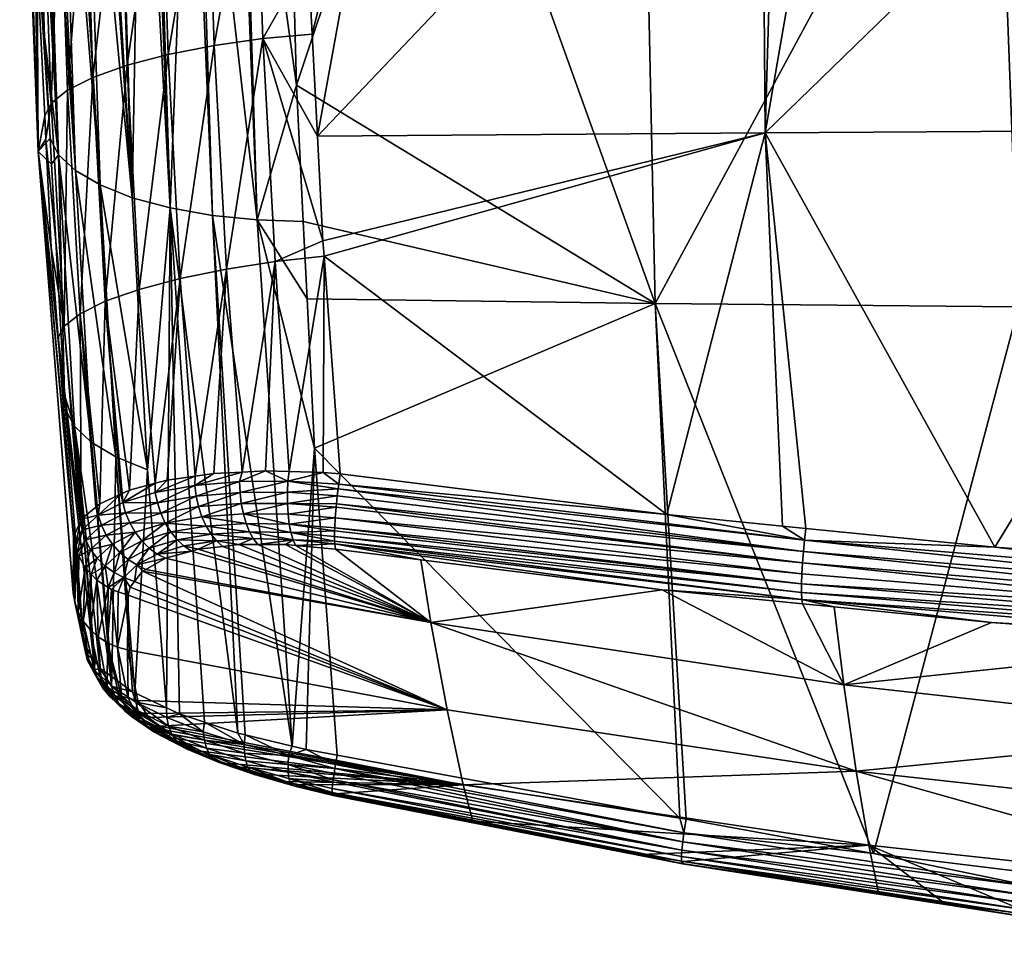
# Model space of a CAD drawing. Extents: x -0.096 to 0.096, y -0.189 to -0.001.
# Tile 26 of 60: x -0.095 to -0.053, y -0.081 to -0.041. Entities that reach past the tile are written whole.
import ezdxf

# ---------------------------------------------------------------- set-up
doc = ezdxf.new("R2010")
doc.units = 0
doc.layers.add('mesh', color=7, linetype='CONTINUOUS')

msp = doc.modelspace()

# ---------------------------------------------------------------- meshes
at = {"layer": 'mesh'}
mesh = msp.add_polyface(dxfattribs=at)
corners = [(-0.063106, -0.045657, 0.026758), (-0.062346, -0.06274, 0.030544), (-0.067373, -0.062241, 0.030031), (-0.061328, -0.062841, 0.030648), (-0.053121, -0.063656, 0.031485), (-0.042026, -0.045536, 0.028171), (-0.053099, -0.025005, -0.029174), (-0.053083, -0.024993, -0.028989), (-0.05576, -0.02501, -0.028779), (-0.052578, -0.025787, -0.029612), (-0.053134, -0.025653, -0.029587), (-0.053129, -0.025793, -0.029546), (-0.050918, -0.02577, -0.029811), (-0.053138, -0.025526, -0.029628), (-0.068549, -0.025779, -0.027815), (-0.068559, -0.025674, -0.027885), (-0.053135, -0.025383, -0.029595), (-0.068555, -0.02553, -0.027853), (-0.053129, -0.025248, -0.029526), (-0.068548, -0.025394, -0.027784), (-0.05312, -0.025135, -0.029425), (-0.068536, -0.025281, -0.027683), (-0.05311, -0.025053, -0.029304), (-0.068522, -0.025198, -0.027561), (-0.068507, -0.02515, -0.027432), (-0.068468, -0.02515, -0.027124), (-0.052104, -0.053225, -0.019421), (-0.067873, -0.053073, -0.017627), (-0.058393, -0.076963, -0.008952), (-0.072626, -0.024932, -0.007219), (-0.071888, -0.024921, -0.006959), (-0.071045, -0.024908, -0.006492), (-0.070254, -0.024896, -0.006054), (-0.048045, -0.024961, -0.029384), (-0.069645, -0.024886, -0.005566), (-0.067619, -0.024887, 0.003386), (-0.067332, -0.024876, 0.002403), (-0.048045, -0.024976, 0.021697), (-0.069053, -0.024926, 0.005613), (-0.068122, -0.024901, 0.004316), (-0.053645, -0.025018, 0.021408), (-0.069396, -0.024934, 0.005951), (-0.06962, -0.02494, 0.006172), (-0.062464, -0.025114, 0.020745), (-0.073189, -0.025231, 0.01994), (-0.072974, -0.025007, 0.007905), (-0.062503, -0.025539, 0.021331), (-0.063252, -0.025548, 0.021269), (-0.059614, -0.025504, 0.021567), (-0.062475, -0.025115, 0.02089), (-0.04167, -0.02493, 0.022168), (-0.041688, -0.025352, 0.022609), (-0.062501, -0.02537, 0.02128), (-0.041687, -0.025183, 0.022556), (-0.062493, -0.02523, 0.021147), (-0.041682, -0.025044, 0.022423), (-0.083277, -0.025659, 0.019507), (-0.08327, -0.02554, 0.019415), (-0.083247, -0.025389, 0.019157), (-0.068455, -0.025949, -0.027714), (-0.071057, -0.024971, 0.007176)]
mesh.append_faces([[corners[k] for k in face] for face in [(0, 1, 2, 2), (0, 3, 1, 1), (0, 4, 3, 3), (5, 4, 0, 0), (6, 7, 8, 8), (9, 10, 11, 11), (9, 12, 10, 10), (13, 14, 10, 10), (13, 15, 14, 14), (16, 15, 13, 13), (16, 17, 15, 15), (18, 17, 16, 16), (18, 19, 17, 17), (20, 19, 18, 18), (20, 21, 19, 19), (22, 21, 20, 20), (22, 23, 21, 21), (6, 23, 22, 22), (6, 24, 23, 23), (8, 24, 6, 6), (8, 25, 24, 24), (26, 11, 27, 27), (26, 9, 11, 11), (27, 28, 26, 26), (8, 29, 25, 25), (8, 30, 29, 29), (8, 31, 30, 30), (8, 32, 31, 31), (7, 32, 8, 8), (33, 34, 7, 7), (35, 36, 37, 37), (37, 38, 39, 39), (40, 38, 37, 37), (40, 41, 38, 38), (40, 42, 41, 41), (43, 42, 40, 40), (44, 45, 43, 43), (46, 0, 47, 47), (46, 48, 0, 0), (40, 49, 43, 43), (40, 50, 49, 49), (46, 51, 48, 48), (52, 53, 46, 46), (54, 55, 52, 52), (54, 49, 55, 55), (56, 52, 46, 46), (57, 54, 52, 52), (49, 44, 43, 43), (54, 58, 49, 49), (10, 59, 11, 11), (10, 14, 59, 59), (11, 59, 27, 27), (43, 60, 42, 42)]])
mesh = msp.add_polyface(dxfattribs=at)
corners = [(-0.021097, -0.02524, 0.023369), (-0.042026, -0.045536, 0.028171), (-0.039018, -0.025329, 0.022764), (-0.020943, -0.045457, 0.029024), (-0.063106, -0.045657, 0.026758), (-0.042187, -0.025356, 0.02258), (-0.059614, -0.025504, 0.021567), (-0.038693, -0.064731, 0.032609), (-0.02417, -0.06546, 0.033387), (-0.040967, -0.064561, 0.032432), (-0.04145, -0.064525, 0.032394), (-0.053121, -0.063656, 0.031485), (-0.037676, -0.025275, -0.030893), (-0.053135, -0.025383, -0.029595), (-0.053138, -0.025526, -0.029628), (-0.037671, -0.02514, -0.030824), (-0.053129, -0.025248, -0.029526), (-0.037665, -0.025028, -0.030723), (-0.05312, -0.025135, -0.029425), (-0.037658, -0.024946, -0.030602), (-0.05311, -0.025053, -0.029304), (-0.03765, -0.024898, -0.030473), (-0.053099, -0.025005, -0.029174), (-0.048045, -0.024961, -0.029384), (-0.053083, -0.024993, -0.028989), (-0.036277, -0.053341, -0.020758), (-0.022545, -0.025609, -0.031738), (-0.036636, -0.025689, -0.030781), (-0.022185, -0.046022, -0.02436), (-0.022207, -0.044787, -0.024838), (-0.050918, -0.02577, -0.029811), (-0.052104, -0.053225, -0.019421), (-0.037663, -0.025695, -0.030711), (-0.052578, -0.025787, -0.029612), (-0.036043, -0.079677, -0.009979), (-0.041688, -0.025352, 0.022609), (-0.048045, -0.024976, 0.021697), (-0.04167, -0.02493, 0.022168), (-0.053645, -0.025018, 0.021408), (-0.041663, -0.024929, 0.022027), (-0.062503, -0.025539, 0.021331), (-0.041687, -0.025183, 0.022556), (-0.062501, -0.02537, 0.02128), (-0.041682, -0.025044, 0.022423), (-0.020845, -0.024933, 0.023187), (-0.020847, -0.025071, 0.023321), (-0.020848, -0.025239, 0.023378), (-0.062475, -0.025115, 0.02089), (-0.037672, -0.025515, -0.030849), (-0.022546, -0.025485, -0.031766), (-0.022546, -0.025215, -0.031738), (-0.022544, -0.025095, -0.03168), (-0.022547, -0.025349, -0.031768), (-0.022541, -0.024986, -0.031592), (-0.022535, -0.024881, -0.031441), (-0.053134, -0.025653, -0.029587)]
mesh.append_faces([[corners[k] for k in face] for face in [(0, 1, 2, 2), (0, 3, 1, 1), (4, 5, 1, 1), (4, 6, 5, 5), (7, 3, 8, 8), (7, 1, 3, 3), (9, 1, 7, 7), (1, 10, 11, 11), (9, 10, 1, 1), (12, 13, 14, 14), (15, 13, 12, 12), (15, 16, 13, 13), (17, 16, 15, 15), (17, 18, 16, 16), (19, 18, 17, 17), (19, 20, 18, 18), (21, 20, 19, 19), (21, 22, 20, 20), (23, 22, 21, 21), (23, 24, 22, 22), (25, 26, 27, 27), (28, 29, 25, 25), (25, 30, 31, 31), (25, 32, 30, 30), (27, 32, 25, 25), (30, 33, 31, 31), (34, 25, 31, 31), (1, 35, 2, 2), (1, 5, 35, 35), (36, 37, 38, 38), (36, 39, 37, 37), (40, 41, 35, 35), (42, 43, 41, 41), (35, 5, 6, 6), (44, 41, 43, 43), (45, 35, 41, 41), (46, 2, 35, 35), (43, 37, 44, 44), (43, 47, 37, 37), (48, 32, 27, 27), (27, 49, 48, 48), (26, 49, 27, 27), (50, 12, 48, 48), (51, 12, 50, 50), (48, 52, 50, 50), (48, 49, 52, 52), (53, 17, 15, 15), (12, 53, 15, 15), (51, 53, 12, 12), (17, 54, 19, 19), (48, 30, 32, 32), (48, 55, 30, 30), (48, 14, 55, 55), (12, 14, 48, 48)]])
mesh = msp.add_polyface(dxfattribs=at)
corners = [(-0.063252, -0.025548, 0.021269), (-0.063106, -0.045657, 0.026758), (-0.082541, -0.045807, 0.024903), (-0.082253, -0.051019, 0.026173), (-0.067373, -0.062241, 0.030031), (-0.081545, -0.06047, 0.028244), (-0.082302, -0.05036, 0.026029), (-0.084913, -0.041574, 0.023485), (-0.082774, -0.04138, 0.023808), (-0.082284, -0.060416, 0.02813), (-0.084376, -0.051255, 0.025818), (-0.086489, -0.051579, 0.025075), (-0.08702, -0.041871, 0.022753), (-0.088494, -0.051986, 0.023942), (-0.089021, -0.04226, 0.021637), (-0.090279, -0.05246, 0.022445), (-0.090806, -0.042729, 0.020165), (-0.09175, -0.05298, 0.020652), (-0.082946, -0.038109, 0.022999), (-0.085252, -0.031942, 0.020928), (-0.087345, -0.03221, 0.020209), (-0.089336, -0.032579, 0.019115), (-0.085872, -0.026142, -0.025186), (-0.085152, -0.049449, -0.016347), (-0.083449, -0.043594, -0.019104), (-0.090171, -0.026138, -0.022786), (-0.091288, -0.026122, -0.021633), (-0.09058, -0.048481, -0.013157), (-0.085993, -0.071738, -0.006228), (-0.087092, -0.049251, -0.015586), (-0.08893, -0.048927, -0.014514), (-0.083154, -0.049511, -0.016769), (-0.082986, -0.052879, -0.015439), (-0.082663, -0.059357, -0.012883), (-0.087817, -0.026148, -0.024352), (-0.08991, -0.060291, -0.008398), (-0.091969, -0.047929, -0.011565), (-0.091292, -0.059739, -0.006794), (-0.067873, -0.053073, -0.017627), (-0.066806, -0.075417, -0.008394), (-0.085809, -0.060398, 0.02693), (-0.0848, -0.060348, 0.027426), (-0.083763, -0.060376, 0.027716), (-0.089583, -0.060881, 0.024242), (-0.089063, -0.060743, 0.024812), (-0.087842, -0.060572, 0.025724), (-0.087032, -0.060458, 0.02633), (-0.090699, -0.061176, 0.023018), (-0.08807, -0.026148, -0.02424), (-0.089099, -0.070626, -0.004027), (-0.083637, -0.072297, -0.007006), (-0.089826, -0.02614, -0.023025)]
mesh.append_faces([[corners[k] for k in face] for face in [(0, 1, 2, 2), (3, 4, 5, 5), (3, 1, 4, 4), (6, 1, 3, 3), (6, 2, 1, 1), (7, 8, 2, 2), (6, 7, 2, 2), (5, 9, 3, 3), (10, 6, 3, 3), (10, 7, 6, 6), (11, 7, 10, 10), (11, 12, 7, 7), (13, 12, 11, 11), (13, 14, 12, 12), (15, 14, 13, 13), (15, 16, 14, 14), (17, 16, 15, 15), (7, 18, 8, 8), (7, 19, 18, 18), (12, 19, 7, 7), (14, 20, 12, 12), (16, 21, 14, 14), (22, 23, 24, 24), (25, 26, 27, 27), (28, 29, 30, 30), (23, 31, 24, 24), (23, 32, 31, 31), (33, 32, 23, 23), (29, 23, 34, 34), (35, 36, 37, 37), (35, 27, 36, 36), (30, 27, 35, 35), (30, 25, 27, 27), (31, 38, 24, 24), (31, 32, 38, 38), (33, 38, 32, 32), (33, 39, 38, 38), (40, 10, 41, 41), (40, 11, 10, 10), (10, 42, 41, 41), (3, 42, 10, 10), (3, 9, 42, 42), (43, 13, 44, 44), (43, 15, 13, 13), (13, 45, 44, 44), (11, 45, 13, 13), (11, 46, 45, 45), (40, 46, 11, 11), (15, 43, 47, 47), (29, 48, 30, 30), (35, 49, 30, 30), (50, 23, 29, 29), (50, 33, 23, 23), (51, 25, 30, 30)]])
mesh = msp.add_polyface(dxfattribs=at)
corners = [(-0.063252, -0.025548, 0.021269), (-0.082541, -0.045807, 0.024903), (-0.078885, -0.025736, 0.01999), (-0.082946, -0.038109, 0.022999), (-0.083118, -0.031788, 0.021237), (-0.082774, -0.04138, 0.023808), (-0.085252, -0.031942, 0.020928), (-0.089336, -0.032579, 0.019115), (-0.089403, -0.025881, 0.017193), (-0.08799, -0.025863, 0.018133), (-0.085629, -0.025832, 0.019106), (-0.087345, -0.03221, 0.020209), (-0.087431, -0.025856, 0.018363), (-0.08536, -0.025828, 0.019159), (-0.08702, -0.041871, 0.022753), (-0.089021, -0.04226, 0.021637), (-0.090806, -0.042729, 0.020165), (-0.091118, -0.033038, 0.017674), (-0.083449, -0.043594, -0.019104), (-0.067873, -0.053073, -0.017627), (-0.077584, -0.026042, -0.026623), (-0.083281, -0.025798, 0.019567), (-0.08954, -0.025882, 0.017102), (-0.09004, -0.025889, 0.016769), (-0.091227, -0.025902, 0.015593), (-0.087617, -0.025858, 0.018286), (-0.085516, -0.02583, 0.019128), (-0.085152, -0.049449, -0.016347), (-0.086047, -0.026143, -0.025136), (-0.087817, -0.026148, -0.024352), (-0.085872, -0.026142, -0.025186), (-0.083929, -0.026125, -0.025665), (-0.08893, -0.048927, -0.014514), (-0.089647, -0.026141, -0.023149), (-0.089826, -0.02614, -0.023025), (-0.08807, -0.026148, -0.02424), (-0.09058, -0.048481, -0.013157), (-0.091397, -0.026121, -0.02152), (-0.091962, -0.026112, -0.020937), (-0.091288, -0.026122, -0.021633), (-0.087092, -0.049251, -0.015586), (-0.083935, -0.026, -0.025694), (-0.090171, -0.026138, -0.022786), (-0.086059, -0.026019, -0.025165), (-0.086062, -0.025881, -0.025166), (-0.088049, -0.026024, -0.024279), (-0.08986, -0.026018, -0.02307), (-0.08805, -0.025887, -0.024278), (-0.089858, -0.025883, -0.023066), (-0.09145, -0.026, -0.02157), (-0.068455, -0.025949, -0.027714)]
mesh.append_faces([[corners[k] for k in face] for face in [(0, 1, 2, 2), (2, 3, 4, 4), (2, 5, 3, 3), (1, 5, 2, 2), (6, 4, 3, 3), (7, 8, 9, 9), (10, 11, 12, 12), (10, 6, 11, 11), (13, 4, 6, 6), (14, 11, 6, 6), (15, 7, 11, 11), (16, 17, 7, 7), (18, 19, 20, 20), (4, 21, 2, 2), (7, 22, 8, 8), (17, 22, 7, 7), (17, 23, 22, 22), (24, 23, 17, 17), (25, 7, 9, 9), (25, 11, 7, 7), (12, 11, 25, 25), (26, 6, 10, 10), (13, 6, 26, 26), (21, 4, 13, 13), (27, 28, 29, 29), (30, 18, 31, 31), (28, 27, 30, 30), (32, 33, 34, 34), (32, 35, 33, 33), (36, 37, 38, 38), (36, 39, 37, 37), (40, 29, 35, 35), (41, 31, 20, 20), (28, 30, 31, 31), (37, 39, 42, 42), (43, 41, 44, 44), (28, 41, 43, 43), (28, 31, 41, 41), (35, 34, 33, 33), (45, 34, 35, 35), (45, 46, 34, 34), (47, 46, 45, 45), (47, 48, 46, 46), (28, 35, 29, 29), (43, 35, 28, 28), (43, 45, 35, 35), (44, 45, 43, 43), (44, 47, 45, 45), (34, 37, 42, 42), (46, 37, 34, 34), (46, 49, 37, 37), (48, 49, 46, 46), (19, 50, 20, 20), (18, 20, 31, 31)]])
mesh = msp.add_polyface(dxfattribs=at)
corners = [(-0.094772, -0.035311, 0.009962), (-0.094533, -0.025941, 0.00966), (-0.094451, -0.034731, 0.011999), (-0.094928, -0.025947, 0.007969), (-0.092284, -0.043256, 0.0184), (-0.0926, -0.033569, 0.015946), (-0.091118, -0.033038, 0.017674), (-0.093389, -0.043815, 0.016435), (-0.09372, -0.034143, 0.014021), (-0.094097, -0.044378, 0.014375), (-0.094707, -0.038263, 0.010724), (-0.094394, -0.041485, -0.007877), (-0.094913, -0.025971, -0.013738), (-0.095317, -0.025936, -0.008416), (-0.09544, -0.025926, -0.006793), (-0.094658, -0.046476, 0.003607), (-0.095466, -0.025917, 0.00046), (-0.095345, -0.025925, 0.00222), (-0.093044, -0.047297, -0.00981), (-0.094139, -0.026037, -0.016889), (-0.094408, -0.026023, -0.016226), (-0.09378, -0.046615, -0.007972), (-0.094697, -0.025994, -0.014803), (-0.092114, -0.026108, -0.020703), (-0.091962, -0.026112, -0.020937), (-0.092125, -0.025985, -0.02071), (-0.09337, -0.026075, -0.018779), (-0.093321, -0.025958, -0.018896), (-0.093756, -0.025933, -0.017903), (-0.092734, -0.025965, -0.019809), (-0.092761, -0.025845, -0.019826), (-0.094154, -0.025916, -0.016896), (-0.094483, -0.0259, -0.015867), (-0.093779, -0.025931, 0.011792), (-0.094322, -0.025937, 0.010562), (-0.094509, -0.02594, 0.00976), (-0.094979, -0.025948, 0.007545), (-0.091227, -0.025902, 0.015593), (-0.091895, -0.02591, 0.014931), (-0.092643, -0.025918, 0.013834), (-0.09331, -0.025926, 0.012856), (-0.095453, -0.025921, -0.00311), (-0.094146, -0.045901, -0.0061), (-0.091969, -0.047929, -0.011565), (-0.092709, -0.026092, -0.019793), (-0.09058, -0.048481, -0.013157), (-0.093734, -0.026057, -0.017886), (-0.09449, -0.026015, -0.015824), (-0.091397, -0.026121, -0.02152), (-0.09145, -0.026, -0.02157), (-0.092139, -0.025857, -0.02072), (-0.094908, -0.025859, -0.013738), (-0.094711, -0.025876, -0.014807)]
mesh.append_faces([[corners[k] for k in face] for face in [(0, 1, 2, 2), (0, 3, 1, 1), (4, 5, 6, 6), (7, 8, 5, 5), (9, 2, 8, 8), (10, 0, 2, 2), (11, 12, 13, 13), (14, 11, 13, 13), (15, 16, 17, 17), (18, 19, 20, 20), (21, 22, 12, 12), (23, 24, 25, 25), (26, 27, 28, 28), (25, 29, 23, 23), (25, 30, 29, 29), (31, 32, 20, 20), (20, 19, 31, 31), (33, 2, 34, 34), (33, 8, 2, 2), (2, 35, 34, 34), (2, 1, 35, 35), (36, 3, 0, 0), (37, 5, 38, 38), (37, 6, 5, 5), (5, 39, 38, 38), (8, 39, 5, 5), (8, 40, 39, 39), (33, 40, 8, 8), (41, 42, 14, 14), (15, 36, 0, 0), (17, 36, 15, 15), (15, 41, 16, 16), (15, 42, 41, 41), (35, 3, 36, 36), (35, 1, 3, 3), (43, 44, 26, 26), (45, 23, 44, 44), (18, 46, 19, 19), (26, 46, 43, 43), (21, 47, 22, 22), (20, 47, 18, 18), (25, 48, 49, 49), (25, 24, 48, 48), (49, 50, 25, 25), (23, 29, 44, 44), (28, 46, 26, 26), (31, 46, 28, 28), (31, 19, 46, 46), (22, 51, 12, 12), (47, 52, 22, 22), (47, 20, 32, 32), (27, 44, 29, 29), (26, 44, 27, 27)]])
mesh = msp.add_polyface(dxfattribs=at)
corners = [(-0.094097, -0.044378, 0.014375), (-0.094377, -0.044923, 0.012294), (-0.094707, -0.038263, 0.010724), (-0.09175, -0.05298, 0.020652), (-0.091014, -0.06132, 0.022498), (-0.091077, -0.061349, 0.022395), (-0.090699, -0.061176, 0.023018), (-0.090279, -0.05246, 0.022445), (-0.091991, -0.061768, 0.020886), (-0.092843, -0.05352, 0.018656), (-0.092109, -0.061868, 0.020557), (-0.093532, -0.054052, 0.016567), (-0.092818, -0.062509, 0.018468), (-0.092838, -0.062553, 0.018333), (-0.09279, -0.062444, 0.018665), (-0.092164, -0.061914, 0.020404), (-0.093796, -0.054555, 0.014468), (-0.094094, -0.050649, 0.013645), (-0.094327, -0.045943, 0.012535), (-0.092284, -0.043256, 0.0184), (-0.090806, -0.042729, 0.020165), (-0.093389, -0.043815, 0.016435), (-0.091118, -0.033038, 0.017674), (-0.0926, -0.033569, 0.015946), (-0.09372, -0.034143, 0.014021), (-0.094451, -0.034731, 0.011999), (-0.09544, -0.025926, -0.006793), (-0.094146, -0.045901, -0.0061), (-0.094394, -0.041485, -0.007877), (-0.094658, -0.046476, 0.003607), (-0.094772, -0.035311, 0.009962), (-0.093136, -0.063219, 0.016296), (-0.09347, -0.057684, -0.001341), (-0.093518, -0.057052, -0.00161), (-0.094083, -0.047026, -0.005647), (-0.092684, -0.067874, 0.002992), (-0.091962, -0.026112, -0.020937), (-0.092114, -0.026108, -0.020703), (-0.09058, -0.048481, -0.013157), (-0.094913, -0.025971, -0.013738), (-0.09378, -0.046615, -0.007972), (-0.093085, -0.058404, -0.003186), (-0.092359, -0.059099, -0.005029), (-0.093044, -0.047297, -0.00981), (-0.091292, -0.059739, -0.006794), (-0.091969, -0.047929, -0.011565), (-0.09315, -0.065619, 0.009662), (-0.093151, -0.065659, 0.009552), (-0.092709, -0.026092, -0.019793), (-0.093734, -0.026057, -0.017886), (-0.09449, -0.026015, -0.015824)]
mesh.append_faces([[corners[k] for k in face] for face in [(0, 1, 2, 2), (3, 4, 5, 5), (3, 6, 4, 4), (7, 6, 3, 3), (8, 3, 5, 5), (8, 9, 3, 3), (10, 9, 8, 8), (11, 12, 13, 13), (11, 14, 12, 12), (9, 14, 11, 11), (9, 15, 14, 14), (10, 15, 9, 9), (16, 11, 13, 13), (17, 11, 16, 16), (17, 18, 11, 11), (3, 19, 20, 20), (9, 19, 3, 3), (9, 21, 19, 19), (11, 21, 9, 9), (11, 0, 21, 21), (18, 0, 11, 11), (18, 1, 0, 0), (19, 22, 20, 20), (21, 23, 19, 19), (0, 24, 21, 21), (2, 25, 0, 0), (26, 27, 28, 28), (2, 1, 29, 29), (29, 30, 2, 2), (16, 31, 29, 29), (29, 17, 16, 16), (29, 18, 17, 17), (1, 18, 29, 29), (29, 32, 33, 33), (29, 34, 27, 27), (33, 34, 29, 29), (29, 35, 32, 32), (36, 37, 38, 38), (39, 28, 40, 40), (40, 34, 33, 33), (40, 27, 34, 34), (28, 27, 40, 40), (41, 33, 32, 32), (41, 40, 33, 33), (42, 40, 41, 41), (42, 43, 40, 40), (44, 43, 42, 42), (44, 45, 43, 43), (29, 31, 46, 46), (46, 47, 29, 29), (38, 48, 45, 45), (45, 49, 43, 43), (43, 50, 40, 40)]])
mesh = msp.add_polyface(dxfattribs=at)
corners = [(-0.093796, -0.054555, 0.014468), (-0.092838, -0.062553, 0.018333), (-0.093136, -0.063219, 0.016296), (-0.092818, -0.062509, 0.018468), (-0.092756, -0.06291, 0.01859), (-0.092057, -0.06227, 0.020657), (-0.092109, -0.061868, 0.020557), (-0.091991, -0.061768, 0.020886), (-0.092164, -0.061914, 0.020404), (-0.09279, -0.062444, 0.018665), (-0.090991, -0.061721, 0.022587), (-0.091014, -0.06132, 0.022498), (-0.090699, -0.061176, 0.023018), (-0.091077, -0.061349, 0.022395), (-0.088906, -0.062996, 0.024033), (-0.089144, -0.062608, 0.024183), (-0.087371, -0.062739, 0.025371), (-0.09171, -0.063129, 0.020771), (-0.092385, -0.063755, 0.018795), (-0.092606, -0.063339, 0.018703), (-0.091441, -0.063528, 0.020776), (-0.090451, -0.063011, 0.022568), (-0.09112, -0.063884, 0.020745), (-0.090166, -0.063383, 0.022474), (-0.092968, -0.063916, 0.016551), (-0.091916, -0.062704, 0.02073), (-0.090688, -0.062599, 0.022618), (-0.089844, -0.063702, 0.022342), (-0.088633, -0.063331, 0.02384), (-0.08934, -0.062182, 0.024282), (-0.087802, -0.061438, 0.025786), (-0.087699, -0.061897, 0.025708), (-0.089486, -0.061735, 0.024328), (-0.090869, -0.062163, 0.022624), (-0.087861, -0.060976, 0.025804), (-0.08958, -0.061284, 0.024322), (-0.094658, -0.046476, 0.003607), (-0.093151, -0.065659, 0.009552), (-0.092684, -0.067874, 0.002992), (-0.09223, -0.068542, 0.001136), (-0.093085, -0.058404, -0.003186), (-0.09347, -0.057684, -0.001341), (-0.092359, -0.059099, -0.005029), (-0.09146, -0.069285, -0.00083), (-0.091292, -0.059739, -0.006794), (-0.091527, -0.069236, -0.000707), (-0.09046, -0.069985, -0.002585), (-0.08991, -0.060291, -0.008398), (-0.087842, -0.060572, 0.025724), (-0.089063, -0.060743, 0.024812), (-0.089583, -0.060881, 0.024242), (-0.093036, -0.063636, 0.016449)]
mesh.append_faces([[corners[k] for k in face] for face in [(0, 1, 2, 2), (1, 3, 4, 4), (5, 6, 7, 7), (5, 8, 6, 6), (9, 8, 5, 5), (10, 11, 12, 12), (10, 13, 11, 11), (14, 15, 16, 16), (17, 18, 19, 19), (17, 20, 18, 18), (21, 20, 17, 17), (21, 22, 20, 20), (23, 22, 21, 21), (4, 19, 24, 24), (25, 19, 4, 4), (25, 17, 19, 19), (26, 17, 25, 25), (26, 21, 17, 17), (15, 21, 26, 26), (15, 23, 21, 21), (14, 23, 15, 15), (14, 27, 23, 23), (28, 27, 14, 14), (29, 30, 31, 31), (29, 32, 30, 30), (33, 32, 29, 29), (33, 10, 32, 32), (5, 10, 33, 33), (5, 13, 10, 10), (7, 13, 5, 5), (32, 34, 30, 30), (32, 35, 34, 34), (10, 35, 32, 32), (15, 29, 31, 31), (26, 29, 15, 15), (26, 33, 29, 29), (25, 33, 26, 26), (25, 5, 33, 33), (4, 5, 25, 25), (4, 9, 5, 5), (3, 9, 4, 4), (36, 37, 38, 38), (39, 40, 41, 41), (42, 43, 44, 44), (40, 45, 42, 42), (44, 46, 47, 47), (35, 48, 34, 34), (35, 49, 48, 48), (50, 49, 35, 35), (51, 1, 4, 4), (2, 1, 51, 51), (4, 24, 51, 51), (10, 50, 35, 35), (12, 50, 10, 10)]])
mesh = msp.add_polyface(dxfattribs=at)
corners = [(-0.090947, -0.064979, 0.018882), (-0.090676, -0.065395, 0.018072), (-0.090762, -0.065734, 0.017148), (-0.090475, -0.06514, 0.018825), (-0.090166, -0.063383, 0.022474), (-0.09076, -0.064185, 0.020679), (-0.09112, -0.063884, 0.020745), (-0.089844, -0.063702, 0.022342), (-0.090375, -0.064422, 0.020584), (-0.089499, -0.063959, 0.022177), (-0.089129, -0.064139, 0.022025), (-0.088009, -0.063825, 0.023342), (-0.088633, -0.063331, 0.02384), (-0.08834, -0.063605, 0.023613), (-0.092385, -0.063755, 0.018795), (-0.092096, -0.06414, 0.01886), (-0.09262, -0.064553, 0.016777), (-0.091441, -0.063528, 0.020776), (-0.09175, -0.06448, 0.018897), (-0.091362, -0.064762, 0.018903), (-0.09013, -0.0647, 0.020122), (-0.092968, -0.063916, 0.016551), (-0.09293, -0.066465, 0.009967), (-0.093079, -0.066043, 0.009814), (-0.09223, -0.068542, 0.001136), (-0.09347, -0.057684, -0.001341), (-0.092684, -0.067874, 0.002992), (-0.092204, -0.068581, 0.001029), (-0.093085, -0.058404, -0.003186), (-0.091984, -0.068905, 0.00013), (-0.09146, -0.069285, -0.00083), (-0.090563, -0.069936, -0.002477), (-0.091292, -0.059739, -0.006794), (-0.092606, -0.063339, 0.018703), (-0.0929, -0.064041, 0.016596), (-0.089988, -0.064621, 0.020391), (-0.091188, -0.065591, 0.017111), (-0.092367, -0.064822, 0.016868), (-0.09148, -0.065493, 0.017085), (-0.091618, -0.065405, 0.017058), (-0.092113, -0.06509, 0.016959), (-0.091651, -0.067808, 0.010483), (-0.091223, -0.067993, 0.010562), (-0.09315, -0.065619, 0.009662), (-0.093136, -0.063219, 0.016296), (-0.093036, -0.063636, 0.016449), (-0.093151, -0.065659, 0.009552), (-0.092052, -0.067554, 0.01038), (-0.092409, -0.067238, 0.010256), (-0.092705, -0.066869, 0.010117), (-0.08893, -0.048927, -0.014514), (-0.089099, -0.070626, -0.004027), (-0.088527, -0.070895, -0.004632), (-0.09046, -0.069985, -0.002585), (-0.08991, -0.060291, -0.008398)]
mesh.append_faces([[corners[k] for k in face] for face in [(0, 1, 2, 2), (3, 1, 0, 0), (4, 5, 6, 6), (7, 5, 4, 4), (7, 8, 5, 5), (9, 8, 7, 7), (9, 10, 8, 8), (11, 10, 9, 9), (12, 9, 7, 7), (13, 9, 12, 12), (13, 11, 9, 9), (14, 15, 16, 16), (17, 15, 14, 14), (17, 18, 15, 15), (6, 18, 17, 17), (6, 19, 18, 18), (5, 19, 6, 6), (5, 0, 19, 19), (8, 0, 5, 5), (8, 3, 0, 0), (20, 3, 8, 8), (21, 22, 23, 23), (24, 25, 26, 26), (27, 28, 24, 24), (27, 29, 28, 28), (30, 31, 32, 32), (33, 34, 21, 21), (8, 35, 20, 20), (10, 35, 8, 8), (0, 2, 36, 36), (37, 15, 18, 18), (16, 15, 37, 37), (0, 38, 39, 39), (0, 36, 38, 38), (39, 19, 0, 0), (39, 18, 19, 19), (40, 18, 39, 39), (40, 37, 18, 18), (33, 14, 34, 34), (14, 16, 34, 34), (38, 41, 39, 39), (36, 42, 38, 38), (43, 44, 45, 45), (23, 46, 43, 43), (45, 23, 43, 43), (21, 23, 45, 45), (34, 22, 21, 21), (22, 34, 16, 16), (47, 40, 39, 39), (48, 37, 40, 40), (16, 37, 49, 49), (50, 51, 52, 52), (53, 51, 54, 54)]])
mesh = msp.add_polyface(dxfattribs=at)
corners = [(-0.07691, -0.070715, 0.011292), (-0.090762, -0.065734, 0.017148), (-0.090676, -0.065395, 0.018072), (-0.090475, -0.06514, 0.018825), (-0.09013, -0.0647, 0.020122), (-0.07761, -0.066922, 0.020985), (-0.086648, -0.063621, 0.024496), (-0.085947, -0.06354, 0.025029), (-0.087724, -0.063746, 0.023678), (-0.089129, -0.064139, 0.022025), (-0.088009, -0.063825, 0.023342), (-0.085916, -0.060811, 0.026976), (-0.0848, -0.060348, 0.027426), (-0.083818, -0.060792, 0.027806), (-0.085325, -0.063285, 0.025821), (-0.086925, -0.063378, 0.024843), (-0.085126, -0.063539, 0.025419), (-0.083599, -0.063331, 0.026519), (-0.083925, -0.063538, 0.025989), (-0.08834, -0.063605, 0.023613), (-0.083762, -0.062652, 0.027205), (-0.085755, -0.062208, 0.026673), (-0.083813, -0.062225, 0.027467), (-0.085636, -0.062624, 0.026438), (-0.087554, -0.062337, 0.025568), (-0.087371, -0.062739, 0.025371), (-0.089144, -0.062608, 0.024183), (-0.08549, -0.062986, 0.026149), (-0.08369, -0.063025, 0.026883), (-0.087158, -0.06309, 0.025125), (-0.088633, -0.063331, 0.02384), (-0.088906, -0.062996, 0.024033), (-0.085843, -0.061754, 0.026844), (-0.083841, -0.061274, 0.027771), (-0.08384, -0.061758, 0.027658), (-0.085897, -0.061282, 0.026945), (-0.087699, -0.061897, 0.025708), (-0.087802, -0.061438, 0.025786), (-0.087861, -0.060976, 0.025804), (-0.089988, -0.064621, 0.020391), (-0.085809, -0.060398, 0.02693), (-0.087032, -0.060458, 0.02633), (-0.087842, -0.060572, 0.025724), (-0.083763, -0.060376, 0.027716), (-0.08893, -0.048927, -0.014514), (-0.088527, -0.070895, -0.004632), (-0.087445, -0.071255, -0.005313), (-0.085993, -0.071738, -0.006228), (-0.08568, -0.071812, -0.006331), (-0.087092, -0.049251, -0.015586), (-0.083637, -0.072297, -0.007006)]
mesh.append_faces([[corners[k] for k in face] for face in [(0, 1, 2, 2), (0, 3, 4, 4), (5, 6, 7, 7), (5, 8, 6, 6), (5, 9, 10, 10), (11, 12, 13, 13), (14, 7, 15, 15), (14, 16, 7, 7), (17, 16, 14, 14), (17, 18, 16, 16), (15, 8, 19, 19), (15, 6, 8, 8), (7, 6, 15, 15), (20, 21, 22, 22), (23, 21, 20, 20), (23, 24, 21, 21), (25, 24, 23, 23), (25, 26, 24, 24), (17, 27, 28, 28), (14, 27, 17, 17), (14, 29, 27, 27), (15, 29, 14, 14), (15, 30, 29, 29), (19, 30, 15, 15), (28, 23, 20, 20), (27, 23, 28, 28), (27, 25, 23, 23), (29, 25, 27, 27), (29, 31, 25, 25), (30, 31, 29, 29), (8, 10, 19, 19), (32, 33, 34, 34), (32, 35, 33, 33), (36, 35, 32, 32), (36, 37, 35, 35), (35, 13, 33, 33), (35, 11, 13, 13), (37, 11, 35, 35), (37, 38, 11, 11), (21, 34, 22, 22), (21, 32, 34, 34), (24, 32, 21, 21), (24, 36, 32, 32), (26, 36, 24, 24), (5, 39, 9, 9), (38, 40, 11, 11), (38, 41, 40, 40), (42, 41, 38, 38), (11, 40, 12, 12), (12, 43, 13, 13), (44, 45, 46, 46), (47, 44, 46, 46), (48, 49, 47, 47), (49, 48, 50, 50)]])
mesh = msp.add_polyface(dxfattribs=at)
corners = [(-0.061388, -0.06335, 0.030738), (-0.061328, -0.062841, 0.030648), (-0.053121, -0.063656, 0.031485), (-0.061511, -0.065933, 0.029399), (-0.053276, -0.066926, 0.029815), (-0.060098, -0.06625, 0.029109), (-0.061485, -0.066113, 0.028966), (-0.067569, -0.06551, 0.028336), (-0.062346, -0.06274, 0.030544), (-0.067373, -0.062241, 0.030031), (-0.061516, -0.065248, 0.030125), (-0.081788, -0.062815, 0.027657), (-0.0615, -0.064812, 0.030401), (-0.081791, -0.063399, 0.02709), (-0.061519, -0.065625, 0.029785), (-0.081717, -0.061777, 0.028185), (-0.061434, -0.063841, 0.030711), (-0.061472, -0.064336, 0.030598), (-0.041033, -0.065539, 0.032483), (-0.041058, -0.066033, 0.032374), (-0.081641, -0.061126, 0.028287), (-0.041076, -0.066508, 0.032181), (-0.041086, -0.066944, 0.03191), (-0.041088, -0.067323, 0.031574), (-0.041083, -0.067632, 0.031192), (-0.058605, -0.076594, 0.002234), (-0.058183, -0.078677, -0.005515), (-0.066643, -0.077301, -0.005008), (-0.055286, -0.079148, -0.005688), (-0.051407, -0.079639, -0.005874), (-0.068476, -0.077003, -0.004898), (-0.059681, -0.069634, 0.021686), (-0.059143, -0.073383, 0.012055), (-0.07621, -0.073971, 0.001407), (-0.040856, -0.078534, 0.002845), (-0.07761, -0.066922, 0.020985), (-0.051401, -0.078402, -0.009094), (-0.051335, -0.07782, -0.009276), (-0.058393, -0.076963, -0.008952), (-0.066628, -0.076055, -0.008224), (-0.066535, -0.075467, -0.008412), (-0.066806, -0.075417, -0.008394), (-0.066691, -0.0774, -0.005502), (-0.051447, -0.079761, -0.006377), (-0.051471, -0.079749, -0.006892), (-0.066721, -0.077389, -0.006017), (-0.051483, -0.079645, -0.007415), (-0.066736, -0.077287, -0.006539), (-0.051481, -0.079447, -0.007919), (-0.066733, -0.077091, -0.007044), (-0.051466, -0.079163, -0.00838), (-0.066713, -0.076809, -0.007506), (-0.051438, -0.078807, -0.008776), (-0.066677, -0.076457, -0.007904), (-0.052104, -0.053225, -0.019421), (-0.067873, -0.053073, -0.017627), (-0.081792, -0.063189, 0.027311)]
mesh.append_faces([[corners[k] for k in face] for face in [(0, 1, 2, 2), (3, 4, 5, 5), (3, 6, 7, 7), (5, 6, 3, 3), (8, 0, 9, 9), (8, 1, 0, 0), (10, 11, 12, 12), (3, 13, 14, 14), (15, 16, 17, 17), (18, 16, 0, 0), (19, 17, 16, 16), (16, 20, 0, 0), (21, 12, 17, 17), (21, 10, 12, 12), (22, 14, 10, 10), (23, 3, 14, 14), (24, 4, 3, 3), (25, 26, 27, 27), (25, 28, 26, 26), (29, 28, 25, 25), (27, 30, 25, 25), (31, 6, 5, 5), (31, 7, 6, 6), (5, 4, 31, 31), (32, 25, 33, 33), (34, 25, 32, 32), (35, 31, 32, 32), (35, 7, 31, 31), (36, 37, 38, 38), (39, 40, 41, 41), (42, 27, 26, 26), (42, 30, 27, 27), (43, 28, 29, 29), (43, 26, 28, 28), (43, 42, 26, 26), (44, 42, 43, 43), (44, 45, 42, 42), (46, 45, 44, 44), (46, 47, 45, 45), (48, 47, 46, 46), (48, 49, 47, 47), (50, 49, 48, 48), (50, 51, 49, 49), (52, 51, 50, 50), (52, 53, 51, 51), (36, 53, 52, 52), (36, 39, 53, 53), (38, 39, 36, 36), (38, 40, 39, 39), (54, 38, 37, 37), (55, 40, 38, 38), (41, 40, 55, 55), (14, 56, 10, 10)]])
mesh = msp.add_polyface(dxfattribs=at)
corners = [(-0.041083, -0.067632, 0.031192), (-0.041069, -0.067834, 0.03078), (-0.041943, -0.067769, 0.030711), (-0.038854, -0.067999, 0.030955), (-0.041004, -0.065049, 0.032507), (-0.040967, -0.064561, 0.032432), (-0.038693, -0.064731, 0.032609), (-0.04145, -0.064525, 0.032394), (-0.024683, -0.068444, 0.032096), (-0.041088, -0.067323, 0.031574), (-0.027354, -0.068605, 0.031611), (-0.041086, -0.066944, 0.03191), (-0.020562, -0.067948, 0.032993), (-0.053121, -0.063656, 0.031485), (-0.061388, -0.06335, 0.030738), (-0.041033, -0.065539, 0.032483), (-0.041058, -0.066033, 0.032374), (-0.061434, -0.063841, 0.030711), (-0.041076, -0.066508, 0.032181), (-0.061472, -0.064336, 0.030598), (-0.061516, -0.065248, 0.030125), (-0.061519, -0.065625, 0.029785), (-0.061511, -0.065933, 0.029399), (-0.053276, -0.066926, 0.029815), (-0.059143, -0.073383, 0.012055), (-0.041231, -0.075356, 0.012619), (-0.040856, -0.078534, 0.002845), (-0.036608, -0.078883, 0.002955), (-0.036208, -0.079524, 0.000873), (-0.036979, -0.075733, 0.012685), (-0.03722, -0.077043, 0.008767), (-0.033336, -0.071706, 0.023825), (-0.041606, -0.071639, 0.022203), (-0.036243, -0.074393, 0.016535), (-0.036825, -0.075453, 0.01349), (-0.035601, -0.073684, 0.018494), (-0.035024, -0.073046, 0.020256), (-0.034028, -0.072256, 0.022361), (-0.036659, -0.078801, 0.003224), (-0.036963, -0.078315, 0.004804), (-0.037195, -0.077166, 0.008383), (-0.035338, -0.080315, -0.001813), (-0.040506, -0.080988, -0.006385), (-0.033619, -0.071931, 0.023225), (-0.059681, -0.069634, 0.021686), (-0.051407, -0.079639, -0.005874), (-0.058605, -0.076594, 0.002234), (-0.04162, -0.080879, -0.006344), (-0.035019, -0.077521, 0.008524), (-0.034557, -0.079066, 0.003666), (-0.034688, -0.075911, 0.013333), (-0.03608, -0.080142, -0.009758), (-0.036043, -0.079677, -0.009979), (-0.051201, -0.077836, -0.009282), (-0.036106, -0.08055, -0.009441), (-0.051438, -0.078807, -0.008776), (-0.051466, -0.079163, -0.00838), (-0.051401, -0.078402, -0.009094), (-0.051335, -0.07782, -0.009276), (-0.052104, -0.053225, -0.019421), (-0.035625, -0.079727, -0.009998), (-0.036277, -0.053341, -0.020758)]
mesh.append_faces([[corners[k] for k in face] for face in [(0, 1, 2, 2), (0, 3, 1, 1), (4, 5, 6, 6), (7, 5, 4, 4), (8, 0, 9, 9), (10, 3, 0, 0), (11, 12, 9, 9), (4, 13, 7, 7), (4, 14, 13, 13), (15, 14, 4, 4), (16, 17, 15, 15), (18, 19, 16, 16), (11, 20, 18, 18), (9, 21, 11, 11), (0, 22, 9, 9), (2, 23, 0, 0), (24, 25, 26, 26), (26, 27, 28, 28), (25, 29, 30, 30), (31, 2, 1, 1), (3, 31, 1, 1), (32, 33, 34, 34), (32, 35, 33, 33), (32, 36, 35, 35), (37, 36, 32, 32), (26, 38, 27, 27), (26, 39, 38, 38), (25, 39, 26, 26), (25, 40, 39, 39), (30, 40, 25, 25), (41, 26, 28, 28), (41, 42, 26, 26), (32, 2, 43, 43), (44, 2, 32, 32), (44, 23, 2, 2), (26, 45, 46, 46), (47, 45, 26, 26), (25, 34, 29, 29), (25, 32, 34, 34), (24, 32, 25, 25), (24, 44, 32, 32), (48, 40, 30, 30), (49, 38, 39, 39), (49, 27, 38, 38), (33, 50, 34, 34), (30, 29, 48, 48), (51, 52, 53, 53), (54, 55, 56, 56), (51, 57, 55, 55), (53, 57, 51, 51), (53, 58, 57, 57), (59, 58, 53, 53), (52, 59, 53, 53), (60, 61, 52, 52)]])
mesh = msp.add_polyface(dxfattribs=at)
corners = [(-0.091572, -0.070125, 0.001772), (-0.091927, -0.069474, 0.003597), (-0.091675, -0.069737, 0.003711), (-0.091232, -0.070413, 0.001975), (-0.091182, -0.070037, 0.003862), (-0.092587, -0.068293, 0.00314), (-0.09223, -0.068542, 0.001136), (-0.092684, -0.067874, 0.002992), (-0.092211, -0.068993, 0.001178), (-0.092522, -0.068576, 0.00324), (-0.091984, -0.068905, 0.00013), (-0.091475, -0.069694, -0.000679), (-0.091527, -0.069236, -0.000707), (-0.092204, -0.068581, 0.001029), (-0.09146, -0.069285, -0.00083), (-0.090563, -0.069936, -0.002477), (-0.090425, -0.070385, -0.002385), (-0.09046, -0.069985, -0.002585), (-0.091854, -0.069783, 0.001567), (-0.092447, -0.068714, 0.003293), (-0.092178, -0.069211, 0.003484), (-0.092068, -0.069399, 0.001366), (-0.091149, -0.070453, -0.000214), (-0.091346, -0.070087, -0.000458), (-0.090316, -0.070768, -0.002134), (-0.09148, -0.065493, 0.017085), (-0.091223, -0.067993, 0.010562), (-0.091651, -0.067808, 0.010483), (-0.09293, -0.066465, 0.009967), (-0.09262, -0.064553, 0.016777), (-0.092705, -0.066869, 0.010117), (-0.092409, -0.067238, 0.010256), (-0.092113, -0.06509, 0.016959), (-0.092052, -0.067554, 0.01038), (-0.091046, -0.07012, 0.003904), (-0.090757, -0.070207, 0.003963), (-0.093079, -0.066043, 0.009814), (-0.093151, -0.065659, 0.009552), (-0.092359, -0.059099, -0.005029), (-0.093085, -0.058404, -0.003186), (-0.091292, -0.059739, -0.006794), (-0.091618, -0.065405, 0.017058), (-0.090762, -0.065734, 0.017148), (-0.090784, -0.068108, 0.010618), (-0.091188, -0.065591, 0.017111), (-0.092367, -0.064822, 0.016868), (-0.090337, -0.070315, 0.004117)]
mesh.append_faces([[corners[k] for k in face] for face in [(0, 1, 2, 2), (3, 2, 4, 4), (3, 0, 2, 2), (5, 6, 7, 7), (5, 8, 6, 6), (9, 8, 5, 5), (10, 11, 12, 12), (10, 8, 11, 11), (13, 8, 10, 10), (13, 6, 8, 8), (11, 14, 12, 12), (11, 15, 14, 14), (16, 15, 11, 11), (16, 17, 15, 15), (18, 19, 20, 20), (18, 21, 19, 19), (22, 21, 18, 18), (22, 23, 21, 21), (21, 9, 19, 19), (21, 8, 9, 9), (23, 8, 21, 21), (23, 11, 8, 8), (24, 11, 23, 23), (24, 16, 11, 11), (0, 20, 1, 1), (0, 18, 20, 20), (25, 26, 27, 27), (28, 29, 30, 30), (31, 32, 33, 33), (34, 26, 35, 35), (34, 27, 26, 26), (4, 27, 34, 34), (2, 27, 4, 4), (2, 33, 27, 27), (1, 33, 2, 2), (1, 31, 33, 33), (20, 31, 1, 1), (20, 30, 31, 31), (19, 30, 20, 20), (19, 28, 30, 30), (9, 28, 19, 19), (9, 36, 28, 28), (5, 36, 9, 9), (5, 37, 36, 36), (7, 37, 5, 5), (38, 12, 14, 14), (39, 10, 12, 12), (40, 15, 17, 17), (41, 27, 33, 33), (26, 42, 43, 43), (26, 44, 42, 42), (30, 45, 31, 31), (35, 43, 46, 46), (35, 26, 43, 43)]])
mesh = msp.add_polyface(dxfattribs=at)
corners = [(-0.061516, -0.065248, 0.030125), (-0.081794, -0.062942, 0.027571), (-0.081788, -0.062815, 0.027657), (-0.081717, -0.061777, 0.028185), (-0.061472, -0.064336, 0.030598), (-0.081729, -0.061921, 0.028128), (-0.059143, -0.073383, 0.012055), (-0.07691, -0.070715, 0.011292), (-0.07761, -0.066922, 0.020985), (-0.089867, -0.071046, 0.002011), (-0.089979, -0.070874, 0.002506), (-0.09013, -0.0647, 0.020122), (-0.090676, -0.065395, 0.018072), (-0.090475, -0.06514, 0.018825), (-0.081759, -0.06374, 0.026523), (-0.083489, -0.063579, 0.026097), (-0.078045, -0.064204, 0.026997), (-0.083925, -0.063538, 0.025989), (-0.085126, -0.063539, 0.025419), (-0.085947, -0.06354, 0.025029), (-0.088009, -0.063825, 0.023342), (-0.087724, -0.063746, 0.023678), (-0.07621, -0.073971, 0.001407), (-0.089392, -0.071424, 0.001053), (-0.067569, -0.06551, 0.028336), (-0.08384, -0.061758, 0.027658), (-0.083599, -0.063331, 0.026519), (-0.083762, -0.062652, 0.027205), (-0.08369, -0.063025, 0.026883), (-0.081791, -0.063399, 0.02709), (-0.083841, -0.061274, 0.027771), (-0.083818, -0.060792, 0.027806), (-0.081641, -0.061126, 0.028287), (-0.083813, -0.062225, 0.027467), (-0.083035, -0.072439, -0.007205), (-0.081686, -0.072683, -0.007406), (-0.082663, -0.059357, -0.012883), (-0.066806, -0.075417, -0.008394), (-0.081781, -0.063507, 0.026911), (-0.061511, -0.065933, 0.029399), (-0.067373, -0.062241, 0.030031), (-0.081611, -0.060919, 0.028273), (-0.081545, -0.06047, 0.028244), (-0.061388, -0.06335, 0.030738), (-0.0615, -0.064812, 0.030401), (-0.081768, -0.062384, 0.027945), (-0.081792, -0.063189, 0.027311), (-0.061519, -0.065625, 0.029785), (-0.081676, -0.061427, 0.028239), (-0.061434, -0.063841, 0.030711), (-0.089988, -0.064621, 0.020391), (-0.083763, -0.060376, 0.027716), (-0.082284, -0.060416, 0.02813), (-0.083637, -0.072297, -0.007006)]
mesh.append_faces([[corners[k] for k in face] for face in [(0, 1, 2, 2), (3, 4, 5, 5), (6, 7, 8, 8), (9, 10, 7, 7), (7, 11, 8, 8), (12, 13, 7, 7), (14, 8, 15, 15), (14, 16, 8, 8), (8, 17, 15, 15), (8, 18, 17, 17), (19, 18, 8, 8), (20, 21, 8, 8), (7, 22, 23, 23), (16, 24, 8, 8), (25, 3, 5, 5), (15, 17, 26, 26), (27, 2, 1, 1), (26, 28, 29, 29), (28, 27, 1, 1), (30, 31, 32, 32), (33, 25, 5, 5), (34, 35, 36, 36), (35, 37, 36, 36), (38, 16, 14, 14), (38, 24, 16, 16), (39, 24, 38, 38), (40, 41, 42, 42), (40, 43, 41, 41), (44, 2, 45, 45), (39, 38, 29, 29), (0, 46, 1, 1), (29, 46, 47, 47), (48, 49, 3, 3), (43, 32, 41, 41), (49, 48, 32, 32), (4, 45, 5, 5), (4, 44, 45, 45), (11, 50, 8, 8), (31, 51, 52, 52), (38, 14, 15, 15), (27, 45, 2, 2), (28, 46, 29, 29), (1, 46, 28, 28), (26, 38, 15, 15), (29, 38, 26, 26), (27, 33, 45, 45), (41, 52, 42, 42), (41, 31, 52, 52), (41, 32, 31, 31), (25, 48, 3, 3), (25, 30, 48, 48), (30, 32, 48, 48), (33, 5, 45, 45), (34, 36, 53, 53)]])
mesh = msp.add_polyface(dxfattribs=at)
corners = [(-0.07621, -0.073971, 0.001407), (-0.089195, -0.071581, 0.000654), (-0.089392, -0.071424, 0.001053), (-0.088942, -0.071782, 0.000143), (-0.087588, -0.072518, -0.001471), (-0.088582, -0.071978, -0.000286), (-0.086282, -0.073049, -0.002431), (-0.07691, -0.070715, 0.011292), (-0.089867, -0.071046, 0.002011), (-0.086561, -0.073066, -0.002853), (-0.085891, -0.073208, -0.002719), (-0.085651, -0.072934, -0.00543), (-0.083811, -0.073428, -0.006083), (-0.083815, -0.073089, -0.006474), (-0.08556, -0.073209, -0.005007), (-0.087206, -0.072659, -0.004105), (-0.085433, -0.073411, -0.004553), (-0.087021, -0.072871, -0.003689), (-0.085276, -0.073532, -0.004089), (-0.086802, -0.073007, -0.003266), (-0.085098, -0.073573, -0.003634), (-0.084881, -0.073528, -0.003152), (-0.085703, -0.072599, -0.005804), (-0.083791, -0.072704, -0.006795), (-0.087349, -0.072379, -0.004497), (-0.088675, -0.072059, -0.002942), (-0.088439, -0.072285, -0.002571), (-0.088166, -0.072439, -0.002197), (-0.087869, -0.072519, -0.001834), (-0.085716, -0.072222, -0.006118), (-0.087494, -0.071668, -0.005146), (-0.087445, -0.072043, -0.004847), (-0.083777, -0.073702, -0.005636), (-0.083713, -0.073897, -0.005152), (-0.083623, -0.074006, -0.004655), (-0.083513, -0.07403, -0.004166), (-0.083933, -0.073829, -0.003557), (-0.088865, -0.071769, -0.003294), (-0.090337, -0.070315, 0.004117), (-0.090784, -0.068108, 0.010618), (-0.089979, -0.070874, 0.002506), (-0.090762, -0.065734, 0.017148), (-0.08568, -0.071812, -0.006331), (-0.085993, -0.071738, -0.006228), (-0.087445, -0.071255, -0.005313), (-0.088527, -0.070895, -0.004632), (-0.083637, -0.072297, -0.007006)]
mesh.append_faces([[corners[k] for k in face] for face in [(0, 1, 2, 2), (0, 3, 1, 1), (0, 4, 5, 5), (0, 6, 4, 4), (7, 2, 8, 8), (9, 6, 10, 10), (9, 4, 6, 6), (11, 12, 13, 13), (11, 14, 12, 12), (15, 14, 11, 11), (15, 16, 14, 14), (17, 16, 15, 15), (17, 18, 16, 16), (19, 18, 17, 17), (19, 20, 18, 18), (9, 20, 19, 19), (9, 21, 20, 20), (10, 21, 9, 9), (22, 13, 23, 23), (22, 11, 13, 13), (24, 11, 22, 22), (24, 15, 11, 11), (25, 15, 24, 24), (25, 17, 15, 15), (26, 19, 17, 17), (27, 19, 26, 26), (27, 9, 19, 19), (28, 9, 27, 27), (28, 4, 9, 9), (5, 4, 28, 28), (29, 30, 31, 31), (14, 32, 12, 12), (14, 33, 32, 32), (16, 33, 14, 14), (16, 34, 33, 33), (18, 34, 16, 16), (18, 35, 34, 34), (20, 35, 18, 18), (20, 36, 35, 35), (21, 36, 20, 20), (24, 31, 37, 37), (22, 31, 24, 24), (22, 29, 31, 31), (23, 29, 22, 22), (7, 38, 39, 39), (7, 40, 38, 38), (7, 39, 41, 41), (29, 42, 43, 43), (29, 44, 30, 30), (43, 44, 29, 29), (44, 45, 30, 30), (23, 42, 29, 29), (46, 42, 23, 23)]])
mesh = msp.add_polyface(dxfattribs=at)
corners = [(-0.090849, -0.070635, 0.002167), (-0.091182, -0.070037, 0.003862), (-0.091046, -0.07012, 0.003904), (-0.09044, -0.070787, 0.002342), (-0.089392, -0.071424, 0.001053), (-0.089836, -0.071364, 0.000806), (-0.089867, -0.071046, 0.002011), (-0.089979, -0.070874, 0.002506), (-0.088973, -0.071946, -0.000599), (-0.088582, -0.071978, -0.000286), (-0.087869, -0.072519, -0.001834), (-0.088942, -0.071782, 0.000143), (-0.089195, -0.071581, 0.000654), (-0.090757, -0.070207, 0.003963), (-0.091232, -0.070413, 0.001975), (-0.090888, -0.070775, 0.000044), (-0.091572, -0.070125, 0.001772), (-0.090573, -0.071039, 0.000307), (-0.089916, -0.071425, -0.001542), (-0.089636, -0.071668, -0.001223), (-0.088675, -0.072059, -0.002942), (-0.088439, -0.072285, -0.002571), (-0.090218, -0.071237, 0.000564), (-0.089317, -0.071843, -0.000904), (-0.088166, -0.072439, -0.002197), (-0.087021, -0.072871, -0.003689), (-0.090146, -0.07112, -0.00185), (-0.091346, -0.070087, -0.000458), (-0.091149, -0.070453, -0.000214), (-0.090316, -0.070768, -0.002134), (-0.088865, -0.071769, -0.003294), (-0.089002, -0.071427, -0.003615), (-0.087445, -0.072043, -0.004847), (-0.087494, -0.071668, -0.005146), (-0.090425, -0.070385, -0.002385), (-0.089083, -0.07105, -0.003892), (-0.088527, -0.070895, -0.004632), (-0.091854, -0.069783, 0.001567), (-0.087349, -0.072379, -0.004497), (-0.090337, -0.070315, 0.004117), (-0.089099, -0.070626, -0.004027), (-0.09046, -0.069985, -0.002585)]
mesh.append_faces([[corners[k] for k in face] for face in [(0, 1, 2, 2), (3, 4, 5, 5), (3, 6, 4, 4), (7, 6, 3, 3), (8, 9, 10, 10), (8, 11, 9, 9), (5, 11, 8, 8), (5, 12, 11, 11), (4, 12, 5, 5), (2, 13, 3, 3), (14, 15, 16, 16), (17, 15, 14, 14), (17, 18, 15, 15), (19, 18, 17, 17), (19, 20, 18, 18), (21, 20, 19, 19), (3, 0, 2, 2), (3, 22, 0, 0), (5, 22, 3, 3), (5, 23, 22, 22), (8, 23, 5, 5), (8, 24, 23, 23), (10, 24, 8, 8), (0, 14, 1, 1), (0, 17, 14, 14), (22, 17, 0, 0), (22, 19, 17, 17), (23, 19, 22, 22), (23, 21, 19, 19), (24, 21, 23, 23), (21, 25, 20, 20), (26, 27, 28, 28), (26, 29, 27, 27), (30, 29, 26, 26), (30, 31, 29, 29), (32, 31, 30, 30), (32, 33, 31, 31), (31, 34, 29, 29), (31, 35, 34, 34), (33, 35, 31, 31), (33, 36, 35, 35), (15, 37, 16, 16), (15, 28, 37, 37), (18, 28, 15, 15), (18, 26, 28, 28), (20, 26, 18, 18), (20, 30, 26, 26), (38, 30, 20, 20), (3, 39, 7, 7), (3, 13, 39, 39), (34, 40, 41, 41), (35, 40, 34, 34), (36, 40, 35, 35)]])
mesh = msp.add_polyface(dxfattribs=at)
corners = [(-0.088582, -0.071978, -0.000286), (-0.088942, -0.071782, 0.000143), (-0.07621, -0.073971, 0.001407), (-0.085891, -0.073208, -0.002719), (-0.086282, -0.073049, -0.002431), (-0.084881, -0.073528, -0.003152), (-0.083933, -0.073829, -0.003557), (-0.083378, -0.073966, -0.00366), (-0.08179, -0.07436, -0.003955), (-0.075798, -0.075549, -0.00438), (-0.058605, -0.076594, 0.002234), (-0.068476, -0.077003, -0.004898), (-0.059143, -0.073383, 0.012055), (-0.07691, -0.070715, 0.011292), (-0.081839, -0.074415, -0.004442), (-0.066691, -0.0774, -0.005502), (-0.081858, -0.074437, -0.00464), (-0.066721, -0.077389, -0.006017), (-0.081757, -0.073098, -0.007152), (-0.066806, -0.075417, -0.008394), (-0.081686, -0.072683, -0.007406), (-0.066628, -0.076055, -0.008224), (-0.081786, -0.073267, -0.007048), (-0.066677, -0.076457, -0.007904), (-0.081856, -0.073758, -0.006565), (-0.066713, -0.076809, -0.007506), (-0.081818, -0.07349, -0.006829), (-0.081874, -0.074402, -0.004952), (-0.081893, -0.074359, -0.005328), (-0.066736, -0.077287, -0.006539), (-0.081893, -0.074308, -0.005471), (-0.066733, -0.077091, -0.007044), (-0.081892, -0.074128, -0.005981), (-0.081864, -0.073839, -0.006436), (-0.083815, -0.073089, -0.006474), (-0.083513, -0.07403, -0.004166), (-0.083623, -0.074006, -0.004655), (-0.083777, -0.073702, -0.005636), (-0.083713, -0.073897, -0.005152), (-0.083035, -0.072439, -0.007205), (-0.083791, -0.072704, -0.006795), (-0.083811, -0.073428, -0.006083), (-0.083637, -0.072297, -0.007006)]
mesh.append_faces([[corners[k] for k in face] for face in [(0, 1, 2, 2), (3, 4, 2, 2), (2, 5, 3, 3), (2, 6, 5, 5), (7, 6, 2, 2), (2, 8, 7, 7), (2, 9, 8, 8), (10, 9, 2, 2), (10, 11, 9, 9), (12, 2, 13, 13), (14, 8, 9, 9), (9, 11, 15, 15), (15, 14, 9, 9), (15, 16, 14, 14), (17, 16, 15, 15), (18, 19, 20, 20), (18, 21, 19, 19), (22, 21, 18, 18), (22, 23, 21, 21), (23, 24, 25, 25), (23, 26, 24, 24), (22, 26, 23, 23), (17, 27, 16, 16), (17, 28, 27, 27), (29, 28, 17, 17), (29, 30, 28, 28), (31, 30, 29, 29), (31, 32, 30, 30), (25, 32, 31, 31), (25, 33, 32, 32), (24, 33, 25, 25), (34, 26, 22, 22), (6, 7, 35, 35), (14, 7, 8, 8), (14, 35, 7, 7), (16, 35, 14, 14), (16, 36, 35, 35), (37, 32, 33, 33), (37, 30, 32, 32), (38, 30, 37, 37), (38, 28, 30, 30), (36, 28, 38, 38), (36, 27, 28, 28), (16, 27, 36, 36), (39, 18, 20, 20), (39, 40, 18, 18), (34, 24, 26, 26), (34, 41, 24, 24), (40, 22, 18, 18), (40, 34, 22, 22), (41, 33, 24, 24), (41, 37, 33, 33), (42, 40, 39, 39)]])

doc.saveas('drawing.dxf')
